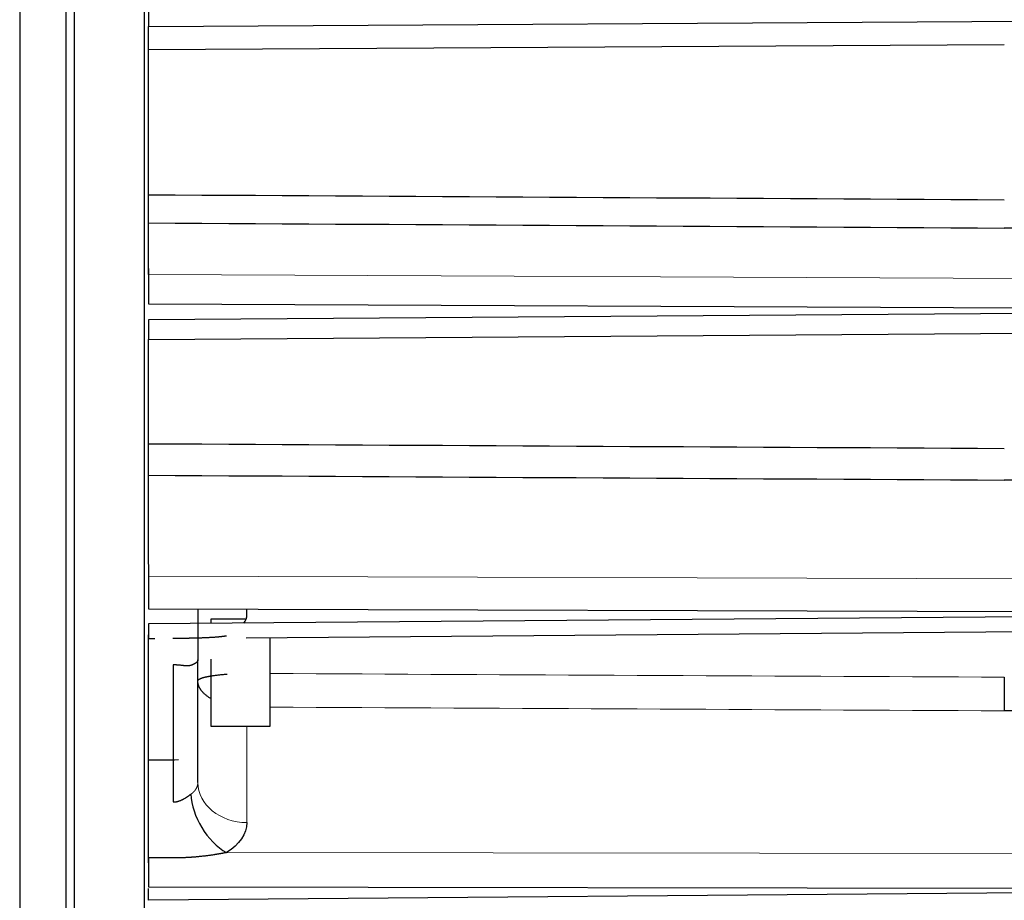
# Model space of a CAD drawing. Header units: inches. Extents: x 0 to 29700, y -16 to 21000.
# Tile 145 of 256: x 11042 to 11161, y 15499 to 15606. Entities that reach past the tile are written whole.
import ezdxf

# ---------------------------------------------------------------- set-up
doc = ezdxf.new("R2010")
doc.units = ezdxf.units.IN
doc.layers.add('254', color=7, linetype='Continuous', true_color=0xffffff)

msp = doc.modelspace()

# ---------------------------------------------------------------- linework, layer by layer
at = {"layer": '254', "color": 2, "linetype": 'Continuous', "lineweight": 25}
for p, q in [((11048.251, 15492.872), (11048.251, 15788.694)), ((11056.751, 15428.694), (11056.751, 15788.694)), ((11047.251, 15493.246), (11047.251, 15787.694)), ((11041.604, 15751.047), (11041.604, 15493.692)), ((11057.251, 15607.694), (11057.251, 15604.694)), ((11057.251, 15604.694), (11192.432, 15605.513)), ((11057.251, 15574.574), (11057.251, 15604.694)), ((11161.251, 15602.449), (11057.251, 15601.831)), ((11057.251, 15575.295), (11057.251, 15574.558)), ((11057.251, 15574.558), (11057.251, 15571)), ((11057.251, 15571), (11192.432, 15570.369)), ((11192.432, 15570.016), (11057.251, 15569.044)), ((11057.251, 15569.044), (11057.251, 15566.668)), ((11057.251, 15566.668), (11192.436, 15567.639)), ((11057.251, 15539.368), (11057.251, 15566.67)), ((11057.251, 15539.357), (11057.251, 15537.915)), ((11057.251, 15537.915), (11057.251, 15533.954)), ((11057.251, 15533.954), (11192.432, 15533.539)), ((11063.251, 15533.936), (11063.251, 15527.746)), ((11069.214, 15533.227), (11069.214, 15533.918)), ((11192.432, 15533.209), (11057.251, 15532.127)), ((11068.99, 15532.694), (11064.851, 15532.694)), ((11064.851, 15532.694), (11064.851, 15532.188)), ((11057.251, 15532.127), (11057.251, 15530.365)), ((11069.122, 15530.442), (11192.438, 15531.429)), ((11057.251, 15503.101), (11057.251, 15530.802)), ((11057.251, 15530.347), (11058.039, 15530.354)), ((11072.051, 15519.694), (11072.051, 15530.465)), ((11063.251, 15512.851), (11063.251, 15527.745)), ((11064.851, 15527.841), (11064.851, 15519.694)), ((11060.251, 15527.14), (11060.251, 15510.504)), ((11064.851, 15519.694), (11072.051, 15519.694)), ((11057.251, 15503.709), (11057.251, 15500.175)), ((11060.205, 15503.7), (11057.251, 15503.709)), ((11057.251, 15500.175), (11192.432, 15499.993)), ((11057.251, 15498.557), (11057.251, 15499.976)), ((11192.432, 15499.701), (11057.251, 15498.557))]:
    msp.add_line(p, q, dxfattribs=at)
at = {"layer": '254', "color": 110, "linetype": 'Continuous', "lineweight": 13}
for p, q in [((11057.251, 15574.558), (11192.432, 15573.927)), ((11192.432, 15537.5), (11057.251, 15537.915)), ((11069.214, 15507.997), (11069.214, 15519.693)), ((11192.432, 15504.184), (11066.726, 15504.352))]:
    msp.add_line(p, q, dxfattribs=at)
at = {"layer": '254', "color": 2, "linetype": 'Continuous', "lineweight": 25}
for centre, major_axis, ratio, start_param, end_param in [((12212.228, 15608.693), (-25244.647, 146.72), 0.0012353, 1.5250362, 1.5291598), ((12212.182, 15605.758), (-25244.334, 149.653), 0.00126, 1.5250377, 1.5291607), ((12211.976, 15608.679), (-25241.725, 137.016), 0.0024164, 1.5250468, 1.5291709), ((12212.177, 15605.95), (-25244.284, 139.769), 0.0024649, 1.525044, 1.5291669), ((11161.251, 15523.994), (0.015, 3), 0.003358, 0.9841307, 2.5132834), ((12212.256, 15611.122), (25245.176, 123.782), 0.0035623, 4.666604, 4.666748), ((11066.762, 15509.206), (3.132, -5.118), 0.588127, 3.9406636, 5.4696032)]:
    msp.add_ellipse(centre, major_axis=major_axis, ratio=ratio, start_param=start_param, end_param=end_param, dxfattribs=at)
at = {"layer": '254', "color": 110, "linetype": 'Continuous', "lineweight": 13}
for centre, major_axis, ratio, start_param, end_param in [((12211.417, 15606.203), (-25235.507, 123.738), 0.0035609, 1.5256491, 1.5291864), ((11069.251, 15512.851), (6, 0), 0.809017, 3.1415927, 4.7063284)]:
    msp.add_ellipse(centre, major_axis=major_axis, ratio=ratio, start_param=start_param, end_param=end_param, dxfattribs=at)
at = {"layer": '254', "color": 2, "linetype": 'Continuous', "lineweight": 25}
for points, knots in [([(11190.233, 15586.069), (11190.233, 15585.272), (11189.464, 15584.485), (11186.571, 15583.052), (11184.411, 15582.392), (11179.063, 15581.311), (11175.846, 15580.882), (11168.823, 15580.318), (11165.064, 15580.184), (11161.233, 15580.207)], [0, 0, 0, 0, 0.25, 0.25, 0.5, 0.5, 0.75, 0.75, 1, 1, 1, 1]), ([(11190.233, 15561.239), (11190.233, 15559.681), (11189.48, 15558.156), (11186.575, 15555.314), (11184.424, 15554.017), (11179.079, 15551.868), (11175.846, 15551.006), (11168.871, 15549.866), (11165.064, 15549.574), (11161.233, 15549.595)], [0, 0, 0, 0, 0.25, 0.25, 0.5, 0.5, 0.75, 0.75, 1, 1, 1, 1]), ([(11187.585, 15531.374), (11186.155, 15529.553), (11184.157, 15527.87), (11179.063, 15524.899), (11175.846, 15523.649), (11168.823, 15521.972), (11165.064, 15521.547), (11161.233, 15521.567)], [0, 0, 0, 0, 0.3114874, 0.3114874, 0.6557437, 0.6557437, 1, 1, 1, 1]), ([(11060.205, 15530.388), (11060.233, 15530.388), (11060.289, 15530.388), (11060.374, 15530.389), (11060.458, 15530.39), (11060.543, 15530.39), (11060.627, 15530.391), (11060.711, 15530.392), (11060.795, 15530.393), (11060.879, 15530.394), (11060.963, 15530.395), (11061.046, 15530.396), (11061.13, 15530.397), (11061.213, 15530.398), (11061.297, 15530.399), (11061.38, 15530.4), (11061.463, 15530.401), (11061.546, 15530.402), (11061.629, 15530.403), (11061.712, 15530.404), (11061.794, 15530.406), (11061.877, 15530.407), (11061.959, 15530.408), (11062.041, 15530.41), (11062.124, 15530.411), (11062.206, 15530.412), (11062.288, 15530.414), (11062.37, 15530.416), (11062.451, 15530.417), (11062.533, 15530.419), (11062.615, 15530.421), (11062.696, 15530.422), (11062.777, 15530.424), (11062.859, 15530.426), (11062.94, 15530.428), (11063.021, 15530.43), (11063.102, 15530.432), (11063.183, 15530.434), (11063.263, 15530.437), (11063.344, 15530.439), (11063.424, 15530.441), (11063.517, 15530.444), (11063.623, 15530.448), (11063.74, 15530.452), (11063.856, 15530.456), (11063.972, 15530.46), (11064.086, 15530.465), (11064.2, 15530.47), (11064.312, 15530.475), (11064.424, 15530.48), (11064.534, 15530.485), (11064.644, 15530.491), (11064.753, 15530.497), (11064.861, 15530.503), (11064.967, 15530.509), (11065.073, 15530.516), (11065.178, 15530.523), (11065.282, 15530.53), (11065.385, 15530.538), (11065.487, 15530.546), (11065.588, 15530.554), (11065.688, 15530.563), (11065.787, 15530.572), (11065.886, 15530.581), (11065.983, 15530.591), (11066.079, 15530.601), (11066.174, 15530.611), (11066.269, 15530.622), (11066.362, 15530.633), (11066.454, 15530.645), (11066.546, 15530.657), (11066.636, 15530.669), (11066.696, 15530.678), (11066.726, 15530.682)], [0, 0, 0, 0, 0.0127822, 0.0255481, 0.0382976, 0.051031, 0.0637484, 0.07645, 0.0891358, 0.101806, 0.1144608, 0.1271003, 0.1397247, 0.152334, 0.1649284, 0.1775081, 0.1900731, 0.2026238, 0.2151601, 0.2276822, 0.2401903, 0.2526845, 0.265165, 0.2776319, 0.2900854, 0.3025256, 0.3149526, 0.3273666, 0.3397677, 0.3521562, 0.3645321, 0.3768955, 0.3892468, 0.4015859, 0.413913, 0.4262284, 0.4385321, 0.4508243, 0.4631051, 0.4753747, 0.4876333, 0.499881, 0.5179253, 0.5358368, 0.5536159, 0.5712632, 0.5887791, 0.6061641, 0.6234189, 0.6405438, 0.6575394, 0.6744063, 0.691145, 0.7077562, 0.7242403, 0.7405981, 0.75683, 0.7729369, 0.7889192, 0.8047777, 0.820513, 0.8361258, 0.8516169, 0.866987, 0.8822368, 0.897367, 0.9123785, 0.9272721, 0.9420485, 0.9567087, 0.9712534, 0.9856835, 1, 1, 1, 1]), ([(11063.251, 15527.745), (11063.251, 15527.743), (11063.251, 15527.736), (11063.25, 15527.721), (11063.247, 15527.697), (11063.24, 15527.663), (11063.224, 15527.62), (11063.199, 15527.571), (11063.165, 15527.522), (11063.125, 15527.477), (11063.083, 15527.436), (11063.044, 15527.403), (11063.012, 15527.378), (11062.985, 15527.359), (11062.958, 15527.34), (11062.93, 15527.322), (11062.9, 15527.304), (11062.87, 15527.286), (11062.839, 15527.269), (11062.807, 15527.251), (11062.775, 15527.235), (11062.741, 15527.218), (11062.707, 15527.202), (11062.673, 15527.187), (11062.638, 15527.172), (11062.603, 15527.157), (11062.567, 15527.142), (11062.531, 15527.128), (11062.495, 15527.115), (11062.458, 15527.102), (11062.434, 15527.093), (11062.421, 15527.089)], [0, 0, 0, 0, 0.0089849, 0.0305818, 0.0650317, 0.112707, 0.1740956, 0.2497757, 0.320276, 0.3856631, 0.4456393, 0.4999563, 0.5288746, 0.5575535, 0.5859828, 0.6141525, 0.6420533, 0.669676, 0.6970119, 0.7240525, 0.7507899, 0.7772164, 0.8033248, 0.8291083, 0.8545604, 0.8796751, 0.9044466, 0.9288696, 0.9529391, 0.9766507, 1, 1, 1, 1]), ([(11062.421, 15527.089), (11062.417, 15527.087), (11062.407, 15527.084), (11062.392, 15527.079), (11062.378, 15527.075), (11062.363, 15527.07), (11062.347, 15527.066), (11062.332, 15527.062), (11062.316, 15527.059), (11062.3, 15527.055), (11062.284, 15527.052), (11062.267, 15527.049), (11062.25, 15527.046), (11062.233, 15527.043), (11062.216, 15527.04), (11062.187, 15527.036), (11062.144, 15527.032), (11062.086, 15527.027), (11062.024, 15527.025), (11061.947, 15527.024), (11061.841, 15527.027), (11061.729, 15527.034), (11061.628, 15527.043), (11061.556, 15527.05), (11061.495, 15527.056), (11061.405, 15527.066), (11061.288, 15527.078), (11061.139, 15527.095), (11060.999, 15527.109), (11060.893, 15527.118), (11060.82, 15527.124), (11060.775, 15527.127), (11060.731, 15527.13), (11060.687, 15527.132), (11060.643, 15527.134), (11060.598, 15527.136), (11060.554, 15527.138), (11060.511, 15527.139), (11060.467, 15527.14), (11060.423, 15527.141), (11060.38, 15527.141), (11060.337, 15527.141), (11060.294, 15527.141), (11060.265, 15527.14), (11060.251, 15527.14)], [0, 0, 0, 0, 0.0083336, 0.0167529, 0.0252585, 0.0338509, 0.0425305, 0.0512978, 0.060153, 0.0690967, 0.0781291, 0.0872505, 0.0964612, 0.1057614, 0.1151514, 0.1246313, 0.153354, 0.1838399, 0.216084, 0.2500769, 0.3031757, 0.3755341, 0.4144654, 0.4482084, 0.4768114, 0.5003219, 0.5710088, 0.6362545, 0.6961709, 0.7509041, 0.7693914, 0.7877622, 0.8060187, 0.8241629, 0.8421973, 0.8601242, 0.8779462, 0.895666, 0.9132862, 0.9308099, 0.94824, 0.9655795, 0.9828317, 1, 1, 1, 1]), ([(11063.251, 15525.216), (11063.251, 15525.218), (11063.251, 15525.222), (11063.251, 15525.227), (11063.252, 15525.234), (11063.253, 15525.24), (11063.255, 15525.248), (11063.258, 15525.256), (11063.261, 15525.264), (11063.266, 15525.274), (11063.271, 15525.284), (11063.279, 15525.295), (11063.287, 15525.307), (11063.298, 15525.319), (11063.31, 15525.332), (11063.325, 15525.346), (11063.343, 15525.361), (11063.363, 15525.377), (11063.386, 15525.393), (11063.413, 15525.411), (11063.444, 15525.429), (11063.479, 15525.448), (11063.518, 15525.467), (11063.562, 15525.488), (11063.611, 15525.509), (11063.667, 15525.53), (11063.73, 15525.553), (11063.798, 15525.575), (11063.868, 15525.598), (11063.941, 15525.619), (11064.017, 15525.64), (11064.093, 15525.66), (11064.172, 15525.679), (11064.251, 15525.697), (11064.332, 15525.715), (11064.412, 15525.732), (11064.493, 15525.748), (11064.574, 15525.763), (11064.654, 15525.777), (11064.733, 15525.791), (11064.812, 15525.805), (11064.927, 15525.824), (11065.084, 15525.848), (11065.286, 15525.877), (11065.495, 15525.905), (11065.709, 15525.93), (11065.927, 15525.955), (11066.149, 15525.977), (11066.373, 15525.997), (11066.6, 15526.016), (11066.753, 15526.027), (11066.829, 15526.032)], [0, 0, 0, 0, 0.0054994, 0.0116823, 0.018553, 0.0261164, 0.0343778, 0.0433428, 0.0530177, 0.0634086, 0.0745225, 0.0863664, 0.0989477, 0.112274, 0.126353, 0.1411929, 0.1568015, 0.1731872, 0.1903578, 0.2083215, 0.227086, 0.2466589, 0.2670474, 0.288258, 0.310297, 0.3331695, 0.3582823, 0.3828757, 0.4069355, 0.4304482, 0.4534016, 0.4757842, 0.4975855, 0.518796, 0.5394071, 0.5594111, 0.5788012, 0.5975712, 0.6157162, 0.6332315, 0.6501136, 0.6663594, 0.7058312, 0.7447581, 0.7831133, 0.8208722, 0.8580121, 0.8945128, 0.9303567, 0.9655289, 1, 1, 1, 1]), ([(11064.89, 15523.026), (11064.89, 15523.026), (11064.842, 15523.052), (11064.746, 15523.109), (11064.603, 15523.198), (11064.459, 15523.294), (11064.315, 15523.4), (11064.173, 15523.513), (11064.036, 15523.635), (11063.903, 15523.765), (11063.778, 15523.904), (11063.683, 15524.024), (11063.612, 15524.123), (11063.563, 15524.198), (11063.52, 15524.27), (11063.481, 15524.339), (11063.447, 15524.406), (11063.416, 15524.471), (11063.39, 15524.533), (11063.366, 15524.593), (11063.346, 15524.649), (11063.329, 15524.704), (11063.314, 15524.755), (11063.301, 15524.804), (11063.291, 15524.85), (11063.282, 15524.893), (11063.274, 15524.934), (11063.268, 15524.972), (11063.264, 15525.008), (11063.26, 15525.041), (11063.257, 15525.071), (11063.255, 15525.099), (11063.253, 15525.124), (11063.252, 15525.148), (11063.251, 15525.168), (11063.251, 15525.186), (11063.251, 15525.202), (11063.251, 15525.212), (11063.251, 15525.216)], [0, 0, 0, 0, 0.0000246, 0.0447745, 0.0923465, 0.1427064, 0.1958091, 0.2515979, 0.3100036, 0.3709444, 0.4343252, 0.5000378, 0.5338892, 0.5664836, 0.5978294, 0.6279365, 0.6568152, 0.6844767, 0.7109327, 0.7361953, 0.7602767, 0.7831893, 0.8049455, 0.8255574, 0.8450373, 0.8633968, 0.8806475, 0.8968003, 0.9118659, 0.9258544, 0.9387752, 0.9506374, 0.9614492, 0.9712184, 0.9799521, 0.9876566, 0.9943375, 1, 1, 1, 1]), ([(11060.251, 15510.504), (11060.258, 15510.504), (11060.273, 15510.504), (11060.296, 15510.504), (11060.319, 15510.504), (11060.342, 15510.504), (11060.365, 15510.505), (11060.388, 15510.506), (11060.411, 15510.507), (11060.434, 15510.509), (11060.458, 15510.511), (11060.481, 15510.513), (11060.505, 15510.515), (11060.528, 15510.518), (11060.552, 15510.521), (11060.576, 15510.524), (11060.6, 15510.528), (11060.624, 15510.531), (11060.648, 15510.535), (11060.672, 15510.54), (11060.696, 15510.544), (11060.721, 15510.549), (11060.745, 15510.555), (11060.77, 15510.56), (11060.794, 15510.566), (11060.819, 15510.572), (11060.843, 15510.578), (11060.888, 15510.59), (11060.955, 15510.61), (11061.045, 15510.641), (11061.139, 15510.676), (11061.237, 15510.717), (11061.338, 15510.764), (11061.427, 15510.809), (11061.513, 15510.855), (11061.602, 15510.905), (11061.696, 15510.961), (11061.782, 15511.015), (11061.849, 15511.058), (11061.908, 15511.097), (11061.959, 15511.131), (11062.004, 15511.162), (11062.047, 15511.191), (11062.088, 15511.219), (11062.127, 15511.247), (11062.165, 15511.274), (11062.202, 15511.3), (11062.237, 15511.325), (11062.271, 15511.349), (11062.304, 15511.372), (11062.335, 15511.395), (11062.365, 15511.416), (11062.394, 15511.436), (11062.412, 15511.449), (11062.421, 15511.455)], [0, 0, 0, 0, 0.0090525, 0.0181469, 0.0272839, 0.0364641, 0.0456884, 0.0549573, 0.0642717, 0.0736322, 0.0830394, 0.092494, 0.1019966, 0.1115477, 0.1211481, 0.1307982, 0.1404987, 0.15025, 0.1600528, 0.1699074, 0.1798145, 0.1897744, 0.1997877, 0.2098549, 0.2199762, 0.2301523, 0.2403834, 0.2506699, 0.2864813, 0.324554, 0.3649374, 0.4076744, 0.4528009, 0.5003454, 0.5288942, 0.5705723, 0.6255546, 0.6628521, 0.6961602, 0.7254352, 0.7506442, 0.7731058, 0.7950243, 0.816397, 0.8372221, 0.8574984, 0.8772251, 0.8964021, 0.9150301, 0.9331101, 0.9506442, 0.9676349, 0.9840855, 1, 1, 1, 1]), ([(11066.726, 15504.352), (11066.711, 15504.349), (11066.68, 15504.343), (11066.633, 15504.334), (11066.586, 15504.324), (11066.538, 15504.315), (11066.491, 15504.306), (11066.443, 15504.296), (11066.394, 15504.287), (11066.346, 15504.278), (11066.297, 15504.268), (11066.247, 15504.259), (11066.197, 15504.25), (11066.147, 15504.24), (11066.097, 15504.231), (11066.046, 15504.222), (11065.995, 15504.213), (11065.944, 15504.204), (11065.892, 15504.195), (11065.84, 15504.185), (11065.788, 15504.176), (11065.735, 15504.167), (11065.682, 15504.158), (11065.629, 15504.149), (11065.575, 15504.14), (11065.521, 15504.131), (11065.467, 15504.122), (11065.413, 15504.114), (11065.358, 15504.105), (11065.302, 15504.096), (11065.247, 15504.087), (11065.191, 15504.079), (11065.023, 15504.053), (11064.74, 15504.011), (11064.337, 15503.957), (11063.925, 15503.907), (11063.595, 15503.872), (11063.351, 15503.848), (11063.197, 15503.833), (11063.043, 15503.819), (11062.888, 15503.806), (11062.733, 15503.794), (11062.577, 15503.782), (11062.421, 15503.771), (11062.265, 15503.761), (11062.109, 15503.751), (11061.952, 15503.743), (11061.795, 15503.735), (11061.637, 15503.728), (11061.479, 15503.721), (11061.321, 15503.716), (11061.163, 15503.711), (11061.004, 15503.707), (11060.845, 15503.704), (11060.685, 15503.702), (11060.525, 15503.7), (11060.365, 15503.699), (11060.258, 15503.7), (11060.205, 15503.7)], [0, 0, 0, 0, 0.0074246, 0.0148905, 0.0223977, 0.0299466, 0.0375371, 0.0451695, 0.0528438, 0.0605602, 0.0683189, 0.0761198, 0.0839633, 0.0918493, 0.099778, 0.1077495, 0.115764, 0.1238216, 0.1319222, 0.1400662, 0.1482536, 0.1564844, 0.1647588, 0.173077, 0.1814389, 0.1898447, 0.1982945, 0.2067884, 0.2153265, 0.2239089, 0.2325357, 0.2412069, 0.2499227, 0.3105069, 0.372367, 0.4355307, 0.5000241, 0.5234695, 0.5469447, 0.5704509, 0.5939889, 0.6175599, 0.6411649, 0.6648049, 0.6884809, 0.712194, 0.735945, 0.7597351, 0.7835653, 0.8074364, 0.8313496, 0.8553058, 0.8793059, 0.903351, 0.927442, 0.9515799, 0.9757655, 1, 1, 1, 1])]:
    msp.add_open_spline(points, degree=3, knots=knots, dxfattribs=at)
for points in [[(11068.858, 15532.212), (11069.091, 15532.541), (11069.214, 15532.883), (11069.214, 15533.227)], [(11069.214, 15507.997), (11069.214, 15506.641), (11068.296, 15505.313), (11066.726, 15504.352)]]:
    msp.add_open_spline(points, degree=3, dxfattribs=at)
at = {"layer": '254', "color": 110, "linetype": 'Continuous', "lineweight": 13}
msp.add_open_spline([(11161.251, 15525.654), (11131.514, 15525.802), (11101.781, 15525.949), (11072.052, 15526.097)], degree=3, dxfattribs=at)
msp.add_open_spline([(11062.421, 15511.455), (11062.427, 15511.459), (11062.439, 15511.468), (11062.456, 15511.48), (11062.474, 15511.493), (11062.491, 15511.505), (11062.508, 15511.518), (11062.525, 15511.532), (11062.543, 15511.545), (11062.56, 15511.559), (11062.577, 15511.572), (11062.594, 15511.586), (11062.61, 15511.6), (11062.627, 15511.615), (11062.644, 15511.629), (11062.661, 15511.644), (11062.677, 15511.659), (11062.693, 15511.674), (11062.71, 15511.69), (11062.726, 15511.705), (11062.742, 15511.721), (11062.758, 15511.737), (11062.773, 15511.753), (11062.789, 15511.77), (11062.804, 15511.786), (11062.82, 15511.803), (11062.835, 15511.82), (11062.85, 15511.837), (11062.864, 15511.854), (11062.879, 15511.872), (11062.893, 15511.889), (11062.907, 15511.907), (11062.921, 15511.925), (11062.935, 15511.944), (11062.949, 15511.962), (11062.962, 15511.981), (11062.975, 15511.999), (11062.988, 15512.018), (11063, 15512.037), (11063.013, 15512.057), (11063.025, 15512.076), (11063.04, 15512.102), (11063.058, 15512.133), (11063.079, 15512.171), (11063.098, 15512.209), (11063.116, 15512.247), (11063.133, 15512.285), (11063.149, 15512.323), (11063.163, 15512.361), (11063.177, 15512.399), (11063.189, 15512.437), (11063.2, 15512.475), (11063.21, 15512.513), (11063.219, 15512.551), (11063.226, 15512.589), (11063.233, 15512.627), (11063.239, 15512.665), (11063.243, 15512.702), (11063.246, 15512.74), (11063.249, 15512.777), (11063.25, 15512.814), (11063.251, 15512.839), (11063.251, 15512.851)], degree=3, knots=[0, 0, 0, 0, 0.0110432, 0.0221686, 0.0333759, 0.0446647, 0.0560344, 0.0674847, 0.0790149, 0.0906247, 0.1023134, 0.1140805, 0.1259255, 0.1378477, 0.1498465, 0.1619214, 0.1740716, 0.1862965, 0.1985954, 0.2109677, 0.2234125, 0.2359292, 0.2485169, 0.2611749, 0.2739024, 0.2866985, 0.2995624, 0.3124933, 0.3254903, 0.3385524, 0.3516787, 0.3648683, 0.3781203, 0.3914337, 0.4048074, 0.4182404, 0.4317318, 0.4452804, 0.4588852, 0.4725452, 0.4862591, 0.500026, 0.5262848, 0.5524331, 0.5784664, 0.6043808, 0.6301721, 0.6558366, 0.6813705, 0.7067703, 0.7320325, 0.7571537, 0.782131, 0.8069613, 0.8316417, 0.8561695, 0.8805423, 0.9047575, 0.9288129, 0.9527065, 0.9764361, 1, 1, 1, 1], dxfattribs=at)

doc.saveas('drawing.dxf')
